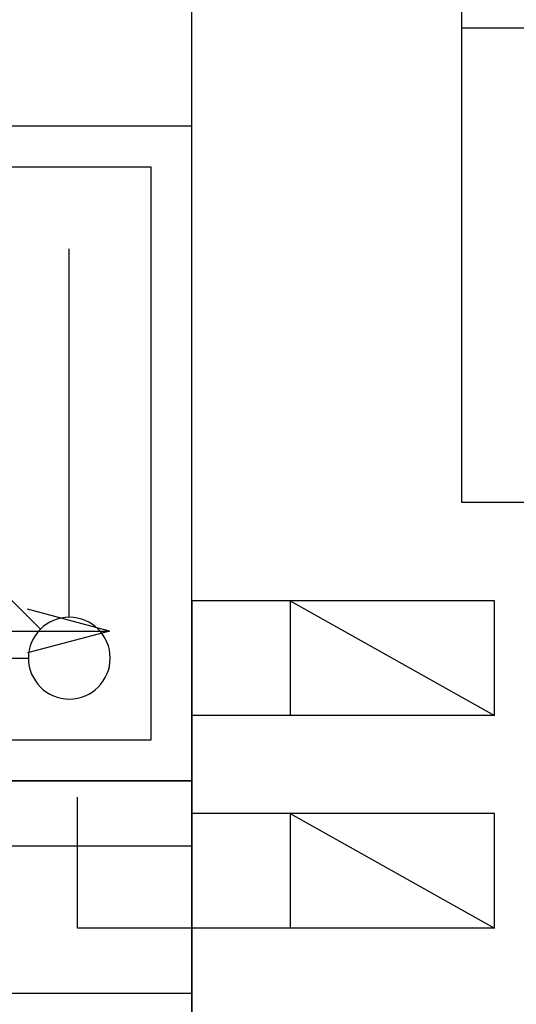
# Model space of a CAD drawing. Header units: millimetres. Extents: x 42924 to 92944, y -369470 to -179866.
# Tile 77 of 256: x 59319 to 59379, y -184139 to -184018. Entities that reach past the tile are written whole.
import ezdxf

# ---------------------------------------------------------------- set-up
doc = ezdxf.new("R2010")
doc.units = ezdxf.units.MM
for name, color, linetype in [('!! 0_ Istn-sciany', 8, 'Continuous'), ('!! 0_Istn-went', 8, 'Continuous'), ('!! 2  nowe sciany - remont', 8, 'Continuous'), ('!! 2 ZABUDOWA GK-MDF', 8, 'Continuous'), ('!! 2_LEGENDA', 8, 'Continuous'), ('!! 2_wypos-sanitarne', 8, 'Continuous')]:
    doc.layers.add(name, color=color, linetype=linetype)

# ---------------------------------------------------------------- blocks, each defined once
blk = doc.blocks.new('prysznic')
at = {"layer": '!! 2_wypos-sanitarne'}
for points in [[(39554.32, -197588.58), (39634.32, -197588.58), (39634.32, -197668.58), (39554.32, -197668.58)], [(39559.32, -197593.58), (39629.32, -197593.58), (39629.32, -197663.58), (39559.32, -197663.58)]]:
    blk.add_lwpolyline(points, close=True, dxfattribs=at)
for points in [[(39569.32, -197603.58), (39614.32, -197603.58)], [(39615.78, -197607.12), (39569.32, -197653.58)], [(39619.32, -197608.58), (39619.32, -197653.58)]]:
    blk.add_lwpolyline(points, dxfattribs=at)
blk.add_circle((39619.32, -197603.58), 5, dxfattribs=at)

msp = doc.modelspace()

# ---------------------------------------------------------------- linework, layer by layer
at = {"layer": '!! 0_ Istn-sciany'}
for points in [[(59339.56735, -184356.3878), (59339.56735, -183813.3878)], [(59372.56735, -184077.3878), (59372.56735, -183813.3878)], [(59372.56735, -184223.3878), (59388.56735, -184223.3878), (59388.56735, -184077.3878), (59372.56735, -184077.3878)]]:
    msp.add_lwpolyline(points, dxfattribs=at)
at = {"layer": '!! 0_Istn-went'}
for points in [[(59351.56735, -184089.3878), (59339.56735, -184089.3878)], [(59376.56735, -184089.3878), (59351.56735, -184089.3878)], [(59351.56735, -184089.3878), (59351.56735, -184103.3878)], [(59351.56735, -184089.3878), (59376.56735, -184103.3878)], [(59376.56735, -184103.3878), (59376.56735, -184089.3878), (59372.56735, -184089.3878)], [(59329.46922, -184093.08426), (59319.46922, -184090.40477)], [(59289.42269, -184093.08426), (59329.46922, -184093.08426)], [(59289.42269, -184093.08426), (59329.46922, -184093.08426)], [(59329.46922, -184093.08426), (59319.46922, -184095.76375)], [(59351.56735, -184103.3878), (59339.56735, -184103.3878)], [(59376.56735, -184103.3878), (59351.56735, -184103.3878)], [(59339.56735, -184129.3878), (59325.56735, -184129.3878), (59325.55997, -184113.39427)], [(59351.56735, -184115.3878), (59339.56735, -184115.3878)], [(59376.56735, -184115.3878), (59351.56735, -184115.3878)], [(59351.56735, -184115.3878), (59351.56735, -184129.3878)], [(59351.56735, -184115.3878), (59376.56735, -184129.3878)], [(59376.56735, -184129.3878), (59376.56735, -184115.3878)], [(59351.56735, -184129.3878), (59339.56735, -184129.3878)], [(59376.56735, -184129.3878), (59351.56735, -184129.3878)]]:
    msp.add_lwpolyline(points, dxfattribs=at)
at = {"layer": '!! 2  nowe sciany - remont'}
for points in [[(59339.56735, -184111.38782), (59111.56735, -184111.3878)], [(59339.56735, -184119.38782), (59119.56735, -184119.38782)]]:
    msp.add_lwpolyline(points, dxfattribs=at)
at = {"layer": '!! 2 ZABUDOWA GK-MDF'}
for points in [[(59372.56735, -184019.3878), (59507.56735, -184019.3878), (59507.56735, -184017.3878), (59372.56735, -184017.3878)], [(59339.56735, -184137.38782), (59232.56735, -184137.38782), (59232.56735, -184119.38782)]]:
    msp.add_lwpolyline(points, dxfattribs=at)
at = {"layer": '!! 2_LEGENDA'}
for points in [[(59372.56735, -184223.3878), (59388.56735, -184223.3878), (59388.56735, -184077.3878), (59372.56735, -184077.3878)], [(59339.56735, -184089.3878), (59339.56735, -184167.3878)]]:
    msp.add_lwpolyline(points, dxfattribs=at)

# ---------------------------------------------------------------- block references
at = {"layer": '!! 2_wypos-sanitarne', "xscale": -1, "rotation": 180}
msp.add_blockref('prysznic', (19705.25055, -381699.96997), dxfattribs=at)

doc.saveas('drawing.dxf')
